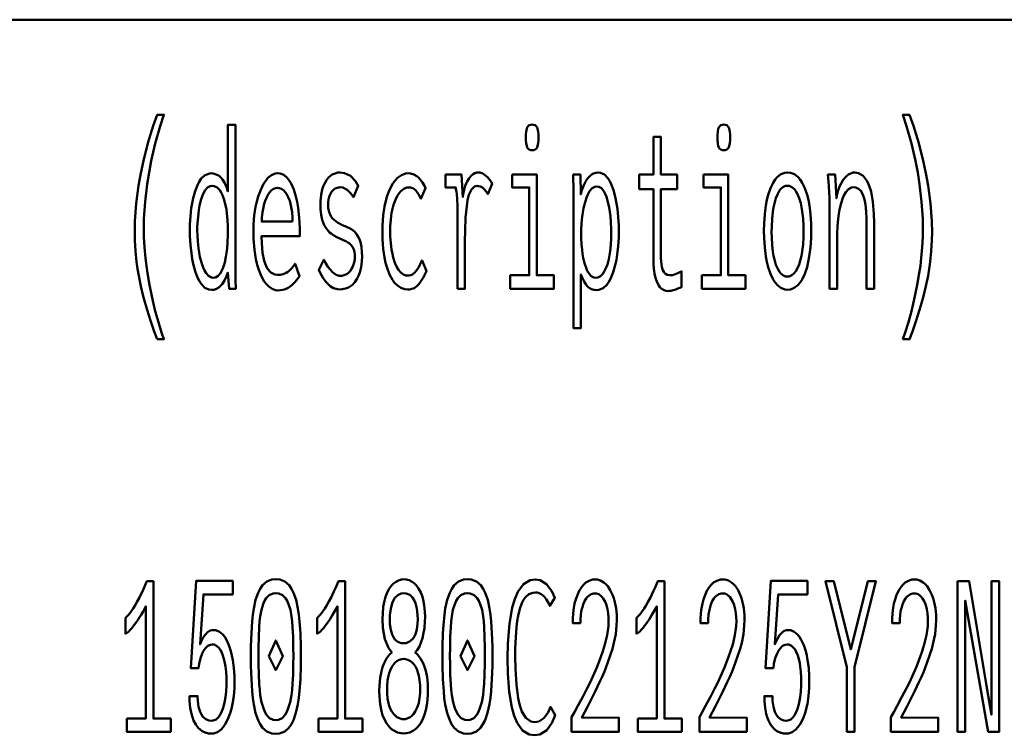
# Model space of a CAD drawing. Header units: millimetres. Extents: x 0 to 420, y 0 to 297.
# Tile 30 of 52: x 321 to 334, y 42 to 51. Entities that reach past the tile are written whole.
import ezdxf

# ---------------------------------------------------------------- set-up
doc = ezdxf.new("R2010")
doc.units = ezdxf.units.MM
doc.layers.add('AM_0', color=7, linetype='Continuous', lineweight=50)

# ---------------------------------------------------------------- blocks, each defined once
blk = doc.blocks.new('1_Drawing_frame_0_in_150180C2125Y2N4N_300Op0__1203')
at = {"layer": 'AM_0'}
blk.add_line((224.62, 50.57), (407.5, 50.57), dxfattribs=at)
blk = doc.blocks.new('134_text12__1_in_150180C2125Y2N4N_300Op0__1203')
at = {"layer": 'AM_0'}
for points in [[(323.051, 46.568), (323.051, 46.568), (323.017, 46.665), (322.97, 46.804), (322.97, 46.804), (322.927, 46.936), (322.902, 47.021), (322.902, 47.021), (322.879, 47.105), (322.848, 47.233), (322.848, 47.233), (322.822, 47.362), (322.807, 47.45), (322.807, 47.45), (322.794, 47.538), (322.781, 47.672), (322.781, 47.672), (322.773, 47.809), (322.772, 47.901), (322.772, 47.901), (322.775, 48.046), (322.791, 48.268), (322.791, 48.268), (322.82, 48.494), (322.848, 48.648), (322.848, 48.648), (322.88, 48.801), (322.937, 49.025), (322.937, 49.025), (323.004, 49.24), (323.055, 49.379), (323.137, 49.379), (323.137, 49.379), (323.091, 49.237), (323.03, 49.021), (323.03, 49.021), (322.979, 48.803), (322.951, 48.655), (322.951, 48.655), (322.927, 48.508), (322.901, 48.29), (322.901, 48.29), (322.888, 48.075), (322.885, 47.933), (322.885, 47.933), (322.886, 47.849), (322.893, 47.719), (322.893, 47.719), (322.906, 47.582), (322.918, 47.488), (322.918, 47.488), (322.931, 47.393), (322.956, 47.25), (322.956, 47.25), (322.985, 47.107), (323.007, 47.012), (323.007, 47.012), (323.03, 46.918), (323.068, 46.783), (323.068, 46.783), (323.108, 46.652), (323.137, 46.568), (323.051, 46.568)], [(332.394, 46.568), (332.394, 46.568), (332.422, 46.652), (332.463, 46.783), (332.463, 46.783), (332.5, 46.918), (332.524, 47.012), (332.524, 47.012), (332.545, 47.107), (332.574, 47.25), (332.574, 47.25), (332.599, 47.393), (332.613, 47.488), (332.613, 47.488), (332.625, 47.582), (332.637, 47.719), (332.637, 47.719), (332.644, 47.849), (332.646, 47.933), (332.646, 47.933), (332.643, 48.075), (332.629, 48.29), (332.629, 48.29), (332.604, 48.508), (332.58, 48.655), (332.58, 48.655), (332.551, 48.803), (332.501, 49.021), (332.501, 49.021), (332.44, 49.237), (332.394, 49.379), (332.476, 49.379), (332.476, 49.379), (332.526, 49.24), (332.593, 49.025), (332.593, 49.025), (332.65, 48.801), (332.683, 48.648), (332.683, 48.648), (332.71, 48.494), (332.74, 48.268), (332.74, 48.268), (332.756, 48.046), (332.759, 47.901), (332.759, 47.901), (332.757, 47.809), (332.75, 47.672), (332.75, 47.672), (332.736, 47.538), (332.724, 47.45), (332.724, 47.45), (332.709, 47.362), (332.682, 47.233), (332.682, 47.233), (332.651, 47.105), (332.628, 47.021), (332.628, 47.021), (332.603, 46.936), (332.561, 46.804), (332.561, 46.804), (332.514, 46.665), (332.479, 46.568), (332.394, 46.568)], [(323.736, 47.184), (323.736, 47.184), (323.701, 47.189), (323.652, 47.212), (323.652, 47.212), (323.608, 47.255), (323.582, 47.294), (323.582, 47.294), (323.559, 47.341), (323.529, 47.42), (323.529, 47.42), (323.504, 47.51), (323.491, 47.576), (323.491, 47.576), (323.481, 47.645), (323.469, 47.751), (323.469, 47.751), (323.463, 47.859), (323.462, 47.933), (323.462, 47.933), (323.463, 48.003), (323.469, 48.107), (323.469, 48.107), (323.48, 48.207), (323.491, 48.273), (323.491, 48.273), (323.503, 48.336), (323.527, 48.422), (323.527, 48.422), (323.557, 48.497), (323.58, 48.541), (323.58, 48.541), (323.605, 48.579), (323.647, 48.619), (323.647, 48.619), (323.695, 48.641), (323.73, 48.646), (323.73, 48.646), (323.756, 48.643), (323.793, 48.632), (323.793, 48.632), (323.828, 48.612), (323.851, 48.593), (323.851, 48.593), (323.872, 48.569), (323.901, 48.523), (323.901, 48.523), (323.926, 48.465), (323.94, 48.419), (323.94, 49.254), (324.034, 49.254), (324.034, 47.512), (324.034, 47.512), (324.034, 47.493), (324.034, 47.463), (324.034, 47.463), (324.034, 47.43), (324.035, 47.406), (324.035, 47.406), (324.035, 47.383), (324.035, 47.353), (324.035, 47.353), (324.036, 47.327), (324.036, 47.313), (324.038, 47.2), (323.955, 47.2), (323.94, 47.403), (323.94, 47.403), (323.923, 47.359), (323.895, 47.302), (323.895, 47.302), (323.867, 47.258), (323.848, 47.235), (323.848, 47.235), (323.827, 47.217), (323.795, 47.197), (323.795, 47.197), (323.761, 47.186), (323.736, 47.184)], [(327.749, 48.934), (327.749, 48.934), (327.733, 48.936), (327.713, 48.943), (327.713, 48.943), (327.697, 48.958), (327.688, 48.971), (327.688, 48.971), (327.682, 48.988), (327.675, 49.021), (327.675, 49.021), (327.671, 49.063), (327.67, 49.095), (327.67, 49.095), (327.671, 49.128), (327.675, 49.17), (327.675, 49.17), (327.682, 49.203), (327.688, 49.22), (327.688, 49.22), (327.697, 49.233), (327.713, 49.247), (327.713, 49.247), (327.733, 49.255), (327.749, 49.257), (327.749, 49.257), (327.766, 49.255), (327.787, 49.248), (327.787, 49.248), (327.803, 49.233), (327.812, 49.22), (327.812, 49.22), (327.818, 49.204), (327.825, 49.171), (327.825, 49.171), (327.829, 49.129), (327.83, 49.095), (327.83, 49.095), (327.829, 49.063), (327.825, 49.021), (327.825, 49.021), (327.818, 48.988), (327.812, 48.971), (327.812, 48.971), (327.803, 48.958), (327.787, 48.943), (327.787, 48.943), (327.766, 48.936), (327.749, 48.934)], [(330.149, 48.934), (330.149, 48.934), (330.133, 48.936), (330.113, 48.943), (330.113, 48.943), (330.097, 48.958), (330.088, 48.971), (330.088, 48.971), (330.082, 48.988), (330.075, 49.021), (330.075, 49.021), (330.071, 49.063), (330.07, 49.095), (330.07, 49.095), (330.071, 49.128), (330.075, 49.17), (330.075, 49.17), (330.082, 49.203), (330.088, 49.22), (330.088, 49.22), (330.097, 49.233), (330.113, 49.247), (330.113, 49.247), (330.133, 49.255), (330.149, 49.257), (330.149, 49.257), (330.166, 49.255), (330.187, 49.248), (330.187, 49.248), (330.203, 49.233), (330.212, 49.22), (330.212, 49.22), (330.218, 49.204), (330.225, 49.171), (330.225, 49.171), (330.229, 49.129), (330.23, 49.095), (330.23, 49.095), (330.229, 49.063), (330.225, 49.021), (330.225, 49.021), (330.218, 48.988), (330.212, 48.971), (330.212, 48.971), (330.203, 48.958), (330.187, 48.943), (330.187, 48.943), (330.166, 48.936), (330.149, 48.934)], [(329.448, 47.171), (329.448, 47.171), (329.426, 47.173), (329.395, 47.184), (329.395, 47.184), (329.367, 47.203), (329.35, 47.22), (329.35, 47.22), (329.335, 47.241), (329.315, 47.278), (329.315, 47.278), (329.299, 47.322), (329.29, 47.355), (329.29, 47.355), (329.283, 47.391), (329.275, 47.448), (329.275, 47.448), (329.271, 47.51), (329.27, 47.554), (329.27, 48.448), (329.091, 48.448), (329.091, 48.63), (329.27, 48.63), (329.27, 49.101), (329.364, 49.101), (329.364, 48.63), (329.566, 48.63), (329.566, 48.448), (329.364, 48.448), (329.364, 47.619), (329.364, 47.619), (329.364, 47.586), (329.366, 47.541), (329.366, 47.541), (329.37, 47.502), (329.373, 47.48), (329.373, 47.48), (329.378, 47.459), (329.387, 47.432), (329.387, 47.432), (329.4, 47.41), (329.41, 47.398), (329.41, 47.398), (329.422, 47.387), (329.443, 47.376), (329.443, 47.376), (329.469, 47.37), (329.488, 47.369), (329.488, 47.369), (329.503, 47.371), (329.533, 47.379), (329.533, 47.379), (329.575, 47.396), (329.608, 47.411), (329.621, 47.416), (329.621, 47.221), (329.621, 47.221), (329.602, 47.213), (329.575, 47.202), (329.575, 47.202), (329.549, 47.192), (329.532, 47.186), (329.532, 47.186), (329.515, 47.181), (329.49, 47.175), (329.49, 47.175), (329.465, 47.172), (329.448, 47.171)], [(324.562, 47.179), (324.562, 47.179), (324.534, 47.182), (324.492, 47.198), (324.492, 47.198), (324.45, 47.228), (324.422, 47.255), (324.422, 47.255), (324.395, 47.289), (324.358, 47.354), (324.358, 47.354), (324.325, 47.436), (324.306, 47.499), (324.306, 47.499), (324.289, 47.57), (324.271, 47.689), (324.271, 47.689), (324.261, 47.826), (324.259, 47.925), (324.259, 47.925), (324.261, 48.004), (324.27, 48.117), (324.27, 48.117), (324.286, 48.224), (324.301, 48.291), (324.301, 48.291), (324.319, 48.355), (324.35, 48.44), (324.35, 48.44), (324.386, 48.512), (324.413, 48.553), (324.413, 48.553), (324.441, 48.587), (324.485, 48.624), (324.485, 48.624), (324.532, 48.644), (324.564, 48.648), (324.564, 48.648), (324.595, 48.645), (324.64, 48.625), (324.64, 48.625), (324.681, 48.59), (324.707, 48.557), (324.707, 48.557), (324.731, 48.517), (324.763, 48.444), (324.763, 48.444), (324.79, 48.356), (324.805, 48.288), (324.805, 48.288), (324.818, 48.214), (324.832, 48.092), (324.832, 48.092), (324.839, 47.957), (324.841, 47.86), (324.362, 47.86), (324.362, 47.86), (324.364, 47.769), (324.374, 47.65), (324.374, 47.65), (324.394, 47.551), (324.413, 47.496), (324.413, 47.496), (324.436, 47.451), (324.477, 47.403), (324.477, 47.403), (324.526, 47.377), (324.564, 47.372), (324.564, 47.372), (324.593, 47.373), (324.633, 47.382), (324.633, 47.382), (324.669, 47.398), (324.69, 47.413), (324.69, 47.413), (324.71, 47.43), (324.738, 47.459), (324.738, 47.459), (324.764, 47.49), (324.781, 47.512), (324.834, 47.356), (324.834, 47.356), (324.814, 47.326), (324.782, 47.286), (324.782, 47.286), (324.745, 47.25), (324.719, 47.229), (324.719, 47.229), (324.692, 47.211), (324.646, 47.192), (324.646, 47.192), (324.597, 47.181), (324.562, 47.179)], [(325.346, 47.192), (325.346, 47.192), (325.311, 47.195), (325.262, 47.208), (325.262, 47.208), (325.219, 47.232), (325.193, 47.255), (325.193, 47.255), (325.168, 47.282), (325.133, 47.331), (325.133, 47.331), (325.1, 47.39), (325.078, 47.435), (325.141, 47.563), (325.141, 47.563), (325.161, 47.525), (325.192, 47.476), (325.192, 47.476), (325.223, 47.435), (325.244, 47.413), (325.244, 47.413), (325.265, 47.394), (325.297, 47.374), (325.297, 47.374), (325.331, 47.363), (325.354, 47.361), (325.354, 47.361), (325.369, 47.362), (325.393, 47.368), (325.393, 47.368), (325.417, 47.378), (325.433, 47.388), (325.433, 47.388), (325.448, 47.4), (325.47, 47.421), (325.47, 47.421), (325.489, 47.448), (325.5, 47.468), (325.5, 47.468), (325.51, 47.491), (325.521, 47.528), (325.521, 47.528), (325.527, 47.57), (325.528, 47.6), (325.528, 47.6), (325.527, 47.627), (325.523, 47.662), (325.523, 47.662), (325.515, 47.692), (325.508, 47.71), (325.508, 47.71), (325.499, 47.725), (325.485, 47.745), (325.485, 47.745), (325.468, 47.762), (325.456, 47.771), (325.456, 47.771), (325.441, 47.78), (325.415, 47.795), (325.415, 47.795), (325.384, 47.81), (325.359, 47.821), (325.332, 47.833), (325.332, 47.833), (325.304, 47.846), (325.266, 47.868), (325.266, 47.868), (325.232, 47.89), (325.212, 47.906), (325.212, 47.906), (325.193, 47.924), (325.168, 47.957), (325.168, 47.957), (325.145, 47.997), (325.132, 48.028), (325.132, 48.028), (325.12, 48.063), (325.108, 48.124), (325.108, 48.124), (325.101, 48.195), (325.1, 48.248), (325.1, 48.248), (325.101, 48.302), (325.108, 48.377), (325.108, 48.377), (325.121, 48.442), (325.134, 48.481), (325.134, 48.481), (325.148, 48.515), (325.173, 48.559), (325.173, 48.559), (325.201, 48.595), (325.223, 48.614), (325.223, 48.614), (325.245, 48.629), (325.281, 48.645), (325.281, 48.645), (325.318, 48.654), (325.345, 48.656), (325.345, 48.656), (325.4, 48.649), (325.473, 48.614), (325.473, 48.614), (325.536, 48.548), (325.572, 48.487), (325.511, 48.347), (325.511, 48.347), (325.479, 48.392), (325.431, 48.44), (325.431, 48.44), (325.38, 48.466), (325.346, 48.471), (325.346, 48.471), (325.329, 48.47), (325.306, 48.465), (325.306, 48.465), (325.283, 48.455), (325.269, 48.445), (325.269, 48.445), (325.256, 48.434), (325.238, 48.414), (325.238, 48.414), (325.223, 48.389), (325.214, 48.371), (325.214, 48.371), (325.207, 48.35), (325.199, 48.318), (325.199, 48.318), (325.195, 48.281), (325.194, 48.256), (325.194, 48.256), (325.196, 48.213), (325.207, 48.157), (325.207, 48.157), (325.228, 48.11), (325.247, 48.085), (325.247, 48.085), (325.27, 48.062), (325.31, 48.031), (325.31, 48.031), (325.356, 48.005), (325.39, 47.989), (325.39, 47.989), (325.395, 47.987), (325.401, 47.985), (325.401, 47.985), (325.406, 47.983), (325.409, 47.983), (325.409, 47.983), (325.431, 47.973), (325.464, 47.957), (325.464, 47.957), (325.493, 47.94), (325.51, 47.928), (325.51, 47.928), (325.527, 47.914), (325.55, 47.885), (325.55, 47.885), (325.572, 47.848), (325.586, 47.819), (325.586, 47.819), (325.598, 47.785), (325.611, 47.726), (325.611, 47.726), (325.618, 47.656), (325.619, 47.603), (325.619, 47.603), (325.617, 47.546), (325.609, 47.469), (325.609, 47.469), (325.592, 47.402), (325.577, 47.362), (325.577, 47.362), (325.56, 47.328), (325.531, 47.284), (325.531, 47.284), (325.498, 47.249), (325.474, 47.231), (325.474, 47.231), (325.449, 47.217), (325.411, 47.202), (325.411, 47.202), (325.372, 47.194), (325.346, 47.192)], [(326.191, 47.19), (326.191, 47.19), (326.155, 47.193), (326.105, 47.211), (326.105, 47.211), (326.058, 47.245), (326.028, 47.275), (326.028, 47.275), (326.001, 47.313), (325.964, 47.38), (325.964, 47.38), (325.933, 47.461), (325.915, 47.523), (325.915, 47.523), (325.901, 47.59), (325.885, 47.699), (325.885, 47.699), (325.876, 47.819), (325.874, 47.905), (325.874, 47.905), (325.876, 47.993), (325.885, 48.116), (325.885, 48.116), (325.902, 48.229), (325.918, 48.299), (325.918, 48.299), (325.936, 48.363), (325.969, 48.448), (325.969, 48.448), (326.007, 48.518), (326.035, 48.557), (326.035, 48.557), (326.065, 48.589), (326.113, 48.623), (326.113, 48.623), (326.164, 48.642), (326.199, 48.646), (326.199, 48.646), (326.227, 48.643), (326.267, 48.632), (326.267, 48.632), (326.304, 48.611), (326.327, 48.592), (326.327, 48.592), (326.348, 48.57), (326.377, 48.532), (326.377, 48.532), (326.401, 48.49), (326.415, 48.458), (326.357, 48.326), (326.357, 48.326), (326.345, 48.35), (326.327, 48.383), (326.327, 48.383), (326.307, 48.412), (326.294, 48.429), (326.294, 48.429), (326.279, 48.443), (326.254, 48.459), (326.254, 48.459), (326.226, 48.467), (326.205, 48.469), (326.205, 48.469), (326.179, 48.466), (326.141, 48.451), (326.141, 48.451), (326.106, 48.423), (326.084, 48.398), (326.084, 48.398), (326.064, 48.367), (326.037, 48.313), (326.037, 48.313), (326.014, 48.25), (326.001, 48.202), (326.001, 48.202), (325.99, 48.15), (325.979, 48.068), (325.979, 48.068), (325.972, 47.979), (325.971, 47.916), (325.971, 47.916), (325.972, 47.857), (325.978, 47.771), (325.978, 47.771), (325.989, 47.69), (325.999, 47.638), (325.999, 47.638), (326.01, 47.59), (326.032, 47.525), (326.032, 47.525), (326.057, 47.47), (326.076, 47.438), (326.076, 47.438), (326.097, 47.411), (326.13, 47.382), (326.13, 47.382), (326.166, 47.367), (326.191, 47.364), (326.191, 47.364), (326.207, 47.365), (326.23, 47.37), (326.23, 47.37), (326.251, 47.38), (326.264, 47.39), (326.264, 47.39), (326.277, 47.401), (326.294, 47.419), (326.294, 47.419), (326.31, 47.44), (326.32, 47.455), (326.32, 47.455), (326.33, 47.472), (326.345, 47.5), (326.345, 47.5), (326.36, 47.531), (326.371, 47.554), (326.426, 47.418), (326.413, 47.394), (326.413, 47.394), (326.401, 47.369), (326.383, 47.336), (326.383, 47.336), (326.366, 47.306), (326.355, 47.289), (326.355, 47.289), (326.344, 47.273), (326.325, 47.251), (326.325, 47.251), (326.304, 47.231), (326.288, 47.219), (326.288, 47.219), (326.271, 47.208), (326.243, 47.197), (326.243, 47.197), (326.213, 47.191), (326.191, 47.19)], [(326.813, 47.2), (326.813, 47.2), (326.814, 47.259), (326.814, 47.38), (326.814, 47.38), (326.815, 47.541), (326.816, 47.671), (326.817, 47.933), (326.817, 47.933), (326.817, 48.002), (326.817, 48.093), (326.817, 48.093), (326.816, 48.171), (326.814, 48.215), (326.814, 48.215), (326.813, 48.253), (326.811, 48.304), (326.811, 48.304), (326.809, 48.344), (326.807, 48.366), (326.807, 48.366), (326.805, 48.386), (326.801, 48.416), (326.801, 48.416), (326.796, 48.448), (326.793, 48.469), (326.665, 48.469), (326.665, 48.63), (326.867, 48.63), (326.882, 48.347), (326.882, 48.347), (326.888, 48.385), (326.898, 48.439), (326.898, 48.439), (326.913, 48.487), (326.924, 48.516), (326.924, 48.516), (326.937, 48.543), (326.957, 48.577), (326.957, 48.577), (326.979, 48.605), (326.995, 48.621), (326.995, 48.621), (327.01, 48.634), (327.034, 48.647), (327.034, 48.647), (327.058, 48.655), (327.074, 48.656), (327.074, 48.656), (327.093, 48.654), (327.122, 48.646), (327.122, 48.646), (327.151, 48.63), (327.171, 48.616), (327.171, 48.616), (327.189, 48.599), (327.214, 48.57), (327.214, 48.57), (327.235, 48.537), (327.248, 48.513), (327.193, 48.386), (327.193, 48.386), (327.186, 48.4), (327.172, 48.421), (327.172, 48.421), (327.155, 48.441), (327.141, 48.455), (327.141, 48.455), (327.127, 48.466), (327.103, 48.479), (327.103, 48.479), (327.078, 48.486), (327.06, 48.487), (327.06, 48.487), (327.029, 48.48), (326.989, 48.443), (326.989, 48.443), (326.958, 48.374), (326.942, 48.31), (326.942, 48.31), (326.93, 48.233), (326.917, 48.093), (326.917, 48.093), (326.91, 47.924), (326.908, 47.795), (326.908, 47.2), (326.813, 47.2)], [(327.498, 48.63), (327.807, 48.63), (327.807, 47.369), (328.022, 47.369), (328.022, 47.2), (327.476, 47.2), (327.476, 47.369), (327.714, 47.369), (327.714, 48.469), (327.498, 48.469), (327.498, 48.63)], [(328.268, 48.31), (328.268, 48.31), (328.268, 48.379), (328.267, 48.478), (328.267, 48.478), (328.265, 48.571), (328.264, 48.63), (328.354, 48.63), (328.358, 48.383), (328.358, 48.383), (328.373, 48.433), (328.399, 48.499), (328.399, 48.499), (328.428, 48.554), (328.449, 48.585), (328.449, 48.585), (328.471, 48.611), (328.507, 48.638), (328.507, 48.638), (328.546, 48.653), (328.573, 48.656), (328.573, 48.656), (328.608, 48.652), (328.655, 48.629), (328.655, 48.629), (328.697, 48.586), (328.722, 48.547), (328.722, 48.547), (328.744, 48.501), (328.773, 48.423), (328.773, 48.423), (328.796, 48.334), (328.808, 48.269), (328.808, 48.269), (328.818, 48.2), (328.829, 48.096), (328.829, 48.096), (328.835, 47.99), (328.836, 47.918), (328.836, 47.918), (328.835, 47.843), (328.828, 47.734), (328.828, 47.734), (328.817, 47.629), (328.806, 47.561), (328.806, 47.561), (328.792, 47.497), (328.767, 47.409), (328.767, 47.409), (328.736, 47.333), (328.711, 47.288), (328.711, 47.288), (328.684, 47.25), (328.639, 47.208), (328.639, 47.208), (328.587, 47.186), (328.55, 47.182), (328.55, 47.182), (328.526, 47.184), (328.493, 47.194), (328.493, 47.194), (328.463, 47.212), (328.444, 47.229), (328.444, 47.229), (328.427, 47.25), (328.401, 47.291), (328.401, 47.291), (328.377, 47.341), (328.361, 47.379), (328.361, 46.706), (328.268, 46.706), (328.268, 48.31)], [(329.898, 48.63), (330.207, 48.63), (330.207, 47.369), (330.422, 47.369), (330.422, 47.2), (329.876, 47.2), (329.876, 47.369), (330.114, 47.369), (330.114, 48.469), (329.898, 48.469), (329.898, 48.63)], [(330.95, 47.187), (330.95, 47.187), (330.915, 47.191), (330.867, 47.21), (330.867, 47.21), (330.822, 47.245), (330.795, 47.278), (330.795, 47.278), (330.769, 47.317), (330.735, 47.388), (330.735, 47.388), (330.707, 47.472), (330.691, 47.536), (330.691, 47.536), (330.678, 47.605), (330.663, 47.717), (330.663, 47.717), (330.656, 47.839), (330.654, 47.925), (330.654, 47.925), (330.656, 48.012), (330.663, 48.133), (330.663, 48.133), (330.677, 48.244), (330.69, 48.313), (330.69, 48.313), (330.706, 48.376), (330.734, 48.459), (330.734, 48.459), (330.768, 48.528), (330.793, 48.567), (330.793, 48.567), (330.821, 48.599), (330.866, 48.634), (330.866, 48.634), (330.916, 48.652), (330.951, 48.656), (330.951, 48.656), (330.986, 48.652), (331.036, 48.634), (331.036, 48.634), (331.081, 48.599), (331.108, 48.567), (331.108, 48.567), (331.134, 48.528), (331.167, 48.459), (331.167, 48.459), (331.195, 48.376), (331.21, 48.313), (331.21, 48.313), (331.223, 48.244), (331.237, 48.133), (331.237, 48.133), (331.244, 48.012), (331.246, 47.925), (331.246, 47.925), (331.244, 47.839), (331.237, 47.717), (331.237, 47.717), (331.222, 47.605), (331.209, 47.536), (331.209, 47.536), (331.194, 47.472), (331.165, 47.388), (331.165, 47.388), (331.132, 47.317), (331.106, 47.278), (331.106, 47.278), (331.078, 47.245), (331.034, 47.21), (331.034, 47.21), (330.985, 47.191), (330.95, 47.187)], [(331.476, 48.245), (331.476, 48.245), (331.476, 48.269), (331.476, 48.305), (331.476, 48.305), (331.474, 48.338), (331.473, 48.36), (331.473, 48.36), (331.472, 48.383), (331.47, 48.421), (331.47, 48.421), (331.467, 48.463), (331.465, 48.493), (331.456, 48.63), (331.547, 48.63), (331.562, 48.334), (331.562, 48.334), (331.568, 48.369), (331.58, 48.42), (331.58, 48.42), (331.596, 48.468), (331.609, 48.498), (331.609, 48.498), (331.624, 48.526), (331.648, 48.564), (331.648, 48.564), (331.674, 48.596), (331.693, 48.614), (331.693, 48.614), (331.712, 48.629), (331.742, 48.645), (331.742, 48.645), (331.772, 48.654), (331.792, 48.656), (331.792, 48.656), (331.838, 48.649), (331.897, 48.614), (331.897, 48.614), (331.946, 48.549), (331.973, 48.489), (331.973, 48.489), (331.995, 48.417), (332.019, 48.29), (332.019, 48.29), (332.032, 48.14), (332.034, 48.027), (332.034, 47.2), (331.94, 47.2), (331.94, 47.92), (331.94, 47.92), (331.94, 47.988), (331.938, 48.08), (331.938, 48.08), (331.934, 48.162), (331.93, 48.211), (331.93, 48.211), (331.924, 48.256), (331.913, 48.316), (331.913, 48.316), (331.897, 48.369), (331.884, 48.399), (331.884, 48.399), (331.868, 48.425), (331.84, 48.453), (331.84, 48.453), (331.806, 48.469), (331.779, 48.471), (331.779, 48.471), (331.751, 48.468), (331.713, 48.448), (331.713, 48.448), (331.68, 48.411), (331.66, 48.377), (331.66, 48.377), (331.643, 48.337), (331.62, 48.27), (331.62, 48.27), (331.602, 48.193), (331.592, 48.136), (331.592, 48.136), (331.585, 48.077), (331.577, 47.985), (331.577, 47.985), (331.572, 47.891), (331.571, 47.827), (331.571, 47.2), (331.476, 47.2), (331.476, 48.245)], [(323.757, 47.338), (323.757, 47.338), (323.783, 47.341), (323.818, 47.36), (323.818, 47.36), (323.848, 47.395), (323.865, 47.428), (323.865, 47.428), (323.881, 47.465), (323.9, 47.528), (323.9, 47.528), (323.915, 47.598), (323.923, 47.649), (323.923, 47.649), (323.929, 47.702), (323.935, 47.784), (323.935, 47.784), (323.938, 47.867), (323.939, 47.923), (323.939, 47.923), (323.938, 47.979), (323.934, 48.062), (323.934, 48.062), (323.927, 48.142), (323.92, 48.195), (323.92, 48.195), (323.911, 48.244), (323.894, 48.312), (323.894, 48.312), (323.872, 48.371), (323.856, 48.406), (323.856, 48.406), (323.837, 48.436), (323.805, 48.469), (323.805, 48.469), (323.768, 48.486), (323.742, 48.49), (323.742, 48.49), (323.718, 48.486), (323.685, 48.468), (323.685, 48.468), (323.655, 48.435), (323.638, 48.404), (323.638, 48.404), (323.622, 48.369), (323.601, 48.308), (323.601, 48.308), (323.585, 48.24), (323.576, 48.19), (323.576, 48.19), (323.569, 48.138), (323.561, 48.06), (323.561, 48.06), (323.556, 47.981), (323.556, 47.928), (323.556, 47.928), (323.557, 47.872), (323.561, 47.79), (323.561, 47.79), (323.57, 47.707), (323.578, 47.652), (323.578, 47.652), (323.588, 47.6), (323.607, 47.528), (323.607, 47.528), (323.629, 47.464), (323.647, 47.427), (323.647, 47.427), (323.666, 47.395), (323.697, 47.36), (323.697, 47.36), (323.732, 47.341), (323.757, 47.338)], [(328.549, 47.338), (328.549, 47.338), (328.573, 47.341), (328.606, 47.357), (328.606, 47.357), (328.636, 47.387), (328.654, 47.415), (328.654, 47.415), (328.671, 47.448), (328.692, 47.505), (328.692, 47.505), (328.71, 47.571), (328.719, 47.619), (328.719, 47.619), (328.727, 47.671), (328.736, 47.751), (328.736, 47.751), (328.74, 47.836), (328.741, 47.894), (328.741, 47.894), (328.74, 47.948), (328.737, 48.029), (328.737, 48.029), (328.73, 48.11), (328.723, 48.164), (328.723, 48.164), (328.715, 48.216), (328.7, 48.288), (328.7, 48.288), (328.68, 48.352), (328.665, 48.39), (328.665, 48.39), (328.648, 48.423), (328.618, 48.459), (328.618, 48.459), (328.585, 48.478), (328.56, 48.482), (328.56, 48.482), (328.535, 48.478), (328.501, 48.458), (328.501, 48.458), (328.47, 48.422), (328.452, 48.388), (328.452, 48.388), (328.435, 48.349), (328.413, 48.283), (328.413, 48.283), (328.395, 48.21), (328.386, 48.156), (328.386, 48.156), (328.378, 48.101), (328.369, 48.019), (328.369, 48.019), (328.365, 47.937), (328.364, 47.883), (328.364, 47.883), (328.365, 47.834), (328.369, 47.76), (328.369, 47.76), (328.376, 47.686), (328.382, 47.636), (328.382, 47.636), (328.39, 47.588), (328.406, 47.52), (328.406, 47.52), (328.426, 47.46), (328.441, 47.424), (328.441, 47.424), (328.459, 47.393), (328.489, 47.359), (328.489, 47.359), (328.524, 47.341), (328.549, 47.338)], [(330.946, 47.351), (330.946, 47.351), (330.97, 47.354), (331.003, 47.368), (331.003, 47.368), (331.034, 47.394), (331.053, 47.419), (331.053, 47.419), (331.071, 47.449), (331.094, 47.502), (331.094, 47.502), (331.113, 47.566), (331.124, 47.614), (331.124, 47.614), (331.133, 47.667), (331.143, 47.752), (331.143, 47.752), (331.149, 47.846), (331.15, 47.912), (331.15, 47.912), (331.149, 47.982), (331.143, 48.079), (331.143, 48.079), (331.134, 48.167), (331.125, 48.221), (331.125, 48.221), (331.114, 48.271), (331.094, 48.336), (331.094, 48.336), (331.071, 48.391), (331.054, 48.421), (331.054, 48.421), (331.035, 48.446), (331.004, 48.472), (331.004, 48.472), (330.97, 48.487), (330.946, 48.49), (330.946, 48.49), (330.923, 48.487), (330.891, 48.472), (330.891, 48.472), (330.862, 48.445), (330.843, 48.42), (330.843, 48.42), (330.827, 48.39), (330.804, 48.335), (330.804, 48.335), (330.785, 48.269), (330.775, 48.219), (330.775, 48.219), (330.766, 48.165), (330.757, 48.076), (330.757, 48.076), (330.751, 47.979), (330.75, 47.91), (330.75, 47.91), (330.751, 47.843), (330.757, 47.75), (330.757, 47.75), (330.766, 47.664), (330.775, 47.612), (330.775, 47.612), (330.785, 47.564), (330.804, 47.501), (330.804, 47.501), (330.827, 47.448), (330.843, 47.418), (330.843, 47.418), (330.862, 47.394), (330.891, 47.368), (330.891, 47.368), (330.923, 47.354), (330.946, 47.351)], [(324.75, 48.04), (324.75, 48.04), (324.748, 48.089), (324.742, 48.158), (324.742, 48.158), (324.732, 48.222), (324.723, 48.262), (324.723, 48.262), (324.713, 48.299), (324.694, 48.347), (324.694, 48.347), (324.673, 48.388), (324.657, 48.411), (324.657, 48.411), (324.64, 48.43), (324.612, 48.45), (324.612, 48.45), (324.583, 48.461), (324.562, 48.464), (324.562, 48.464), (324.541, 48.461), (324.511, 48.45), (324.511, 48.45), (324.483, 48.43), (324.465, 48.411), (324.465, 48.411), (324.448, 48.388), (324.426, 48.347), (324.426, 48.347), (324.406, 48.299), (324.395, 48.262), (324.395, 48.262), (324.385, 48.222), (324.374, 48.158), (324.374, 48.158), (324.366, 48.089), (324.363, 48.04), (324.75, 48.04)]]:
    blk.add_lwpolyline(points, dxfattribs=at)
blk = doc.blocks.new('151_text29__1_in_150180C2125Y2N4N_300Op0__1203')
at = {"layer": 'AM_0'}
for points in [[(323.726, 41.627), (323.726, 41.627), (323.697, 41.629), (323.655, 41.639), (323.655, 41.639), (323.616, 41.659), (323.591, 41.677), (323.591, 41.677), (323.568, 41.699), (323.537, 41.741), (323.537, 41.741), (323.51, 41.792), (323.495, 41.832), (323.495, 41.832), (323.482, 41.876), (323.468, 41.951), (323.468, 41.951), (323.46, 42.035), (323.459, 42.097), (323.56, 42.097), (323.56, 42.097), (323.562, 42.039), (323.572, 41.963), (323.572, 41.963), (323.59, 41.9), (323.607, 41.866), (323.607, 41.866), (323.627, 41.838), (323.661, 41.807), (323.661, 41.807), (323.701, 41.791), (323.73, 41.788), (323.73, 41.788), (323.755, 41.791), (323.79, 41.805), (323.79, 41.805), (323.82, 41.832), (323.838, 41.857), (323.838, 41.857), (323.854, 41.886), (323.875, 41.936), (323.875, 41.936), (323.892, 41.994), (323.901, 42.037), (323.901, 42.037), (323.908, 42.083), (323.916, 42.154), (323.916, 42.154), (323.921, 42.23), (323.921, 42.282), (323.921, 42.282), (323.921, 42.33), (323.916, 42.399), (323.916, 42.399), (323.909, 42.466), (323.902, 42.509), (323.902, 42.509), (323.893, 42.549), (323.877, 42.604), (323.877, 42.604), (323.858, 42.652), (323.843, 42.68), (323.843, 42.68), (323.826, 42.703), (323.798, 42.728), (323.798, 42.728), (323.767, 42.742), (323.745, 42.745), (323.745, 42.745), (323.72, 42.741), (323.686, 42.725), (323.686, 42.725), (323.655, 42.694), (323.635, 42.665), (323.635, 42.665), (323.618, 42.631), (323.596, 42.571), (323.596, 42.571), (323.579, 42.501), (323.572, 42.448), (323.473, 42.448), (323.54, 43.54), (323.999, 43.54), (323.999, 43.371), (323.633, 43.371), (323.591, 42.746), (323.591, 42.746), (323.605, 42.78), (323.626, 42.823), (323.626, 42.823), (323.649, 42.859), (323.665, 42.879), (323.665, 42.879), (323.681, 42.895), (323.708, 42.913), (323.708, 42.913), (323.737, 42.922), (323.758, 42.924), (323.758, 42.924), (323.789, 42.921), (323.834, 42.903), (323.834, 42.903), (323.874, 42.869), (323.899, 42.838), (323.899, 42.838), (323.922, 42.801), (323.952, 42.737), (323.952, 42.737), (323.977, 42.661), (323.99, 42.605), (323.99, 42.605), (324.001, 42.545), (324.014, 42.449), (324.014, 42.449), (324.02, 42.348), (324.021, 42.277), (324.021, 42.277), (324.02, 42.202), (324.012, 42.096), (324.012, 42.096), (323.998, 41.999), (323.984, 41.938), (323.984, 41.938), (323.968, 41.882), (323.94, 41.807), (323.94, 41.807), (323.906, 41.744), (323.88, 41.709), (323.88, 41.709), (323.853, 41.679), (323.808, 41.647), (323.808, 41.647), (323.76, 41.63), (323.726, 41.627)], [(324.539, 41.624), (324.539, 41.624), (324.49, 41.629), (324.426, 41.654), (324.426, 41.654), (324.372, 41.701), (324.342, 41.744), (324.342, 41.744), (324.317, 41.795), (324.285, 41.885), (324.285, 41.885), (324.262, 41.992), (324.25, 42.072), (324.25, 42.072), (324.242, 42.16), (324.233, 42.308), (324.233, 42.308), (324.228, 42.476), (324.227, 42.599), (324.227, 42.599), (324.228, 42.719), (324.233, 42.884), (324.233, 42.884), (324.242, 43.03), (324.251, 43.116), (324.251, 43.116), (324.262, 43.196), (324.286, 43.301), (324.286, 43.301), (324.318, 43.391), (324.343, 43.442), (324.343, 43.442), (324.373, 43.485), (324.427, 43.531), (324.427, 43.531), (324.491, 43.556), (324.539, 43.561), (324.539, 43.561), (324.588, 43.556), (324.653, 43.531), (324.653, 43.531), (324.706, 43.485), (324.736, 43.442), (324.736, 43.442), (324.762, 43.391), (324.793, 43.301), (324.793, 43.301), (324.817, 43.196), (324.829, 43.117), (324.829, 43.117), (324.838, 43.03), (324.847, 42.885), (324.847, 42.885), (324.852, 42.72), (324.853, 42.599), (324.853, 42.599), (324.852, 42.478), (324.847, 42.311), (324.847, 42.311), (324.837, 42.163), (324.828, 42.075), (324.828, 42.075), (324.816, 41.994), (324.792, 41.887), (324.792, 41.887), (324.76, 41.796), (324.734, 41.744), (324.734, 41.744), (324.704, 41.701), (324.651, 41.654), (324.651, 41.654), (324.587, 41.629), (324.539, 41.624)], [(326.141, 41.629), (326.141, 41.629), (326.109, 41.631), (326.062, 41.643), (326.062, 41.643), (326.017, 41.665), (325.989, 41.684), (325.989, 41.684), (325.962, 41.709), (325.926, 41.756), (325.926, 41.756), (325.895, 41.814), (325.877, 41.859), (325.877, 41.859), (325.862, 41.91), (325.845, 41.995), (325.845, 41.995), (325.836, 42.091), (325.834, 42.162), (325.834, 42.162), (325.836, 42.23), (325.845, 42.324), (325.845, 42.324), (325.862, 42.409), (325.877, 42.461), (325.877, 42.461), (325.895, 42.508), (325.927, 42.569), (325.927, 42.569), (325.964, 42.618), (325.991, 42.643), (325.991, 42.643), (325.95, 42.7), (325.905, 42.81), (325.905, 42.81), (325.881, 42.952), (325.876, 43.064), (325.876, 43.064), (325.878, 43.127), (325.886, 43.214), (325.886, 43.214), (325.9, 43.292), (325.914, 43.339), (325.914, 43.339), (325.93, 43.381), (325.957, 43.436), (325.957, 43.436), (325.989, 43.481), (326.012, 43.506), (326.012, 43.506), (326.037, 43.526), (326.075, 43.547), (326.075, 43.547), (326.114, 43.559), (326.141, 43.561), (326.141, 43.561), (326.17, 43.559), (326.211, 43.548), (326.211, 43.548), (326.249, 43.528), (326.274, 43.51), (326.274, 43.51), (326.297, 43.487), (326.328, 43.445), (326.328, 43.445), (326.355, 43.393), (326.371, 43.352), (326.371, 43.352), (326.384, 43.308), (326.399, 43.234), (326.399, 43.234), (326.406, 43.151), (326.408, 43.09), (326.408, 43.09), (326.407, 43.031), (326.4, 42.947), (326.4, 42.947), (326.387, 42.87), (326.376, 42.822), (326.376, 42.822), (326.362, 42.778), (326.337, 42.719), (326.337, 42.719), (326.308, 42.671), (326.286, 42.645), (326.286, 42.645), (326.314, 42.617), (326.351, 42.568), (326.351, 42.568), (326.383, 42.508), (326.402, 42.462), (326.402, 42.462), (326.418, 42.413), (326.435, 42.333), (326.435, 42.333), (326.444, 42.247), (326.445, 42.186), (326.445, 42.186), (326.444, 42.111), (326.435, 42.009), (326.435, 42.009), (326.418, 41.92), (326.403, 41.867), (326.403, 41.867), (326.385, 41.82), (326.354, 41.759), (326.354, 41.759), (326.319, 41.711), (326.292, 41.686), (326.292, 41.686), (326.264, 41.665), (326.22, 41.643), (326.22, 41.643), (326.174, 41.631), (326.141, 41.629)], [(326.939, 41.624), (326.939, 41.624), (326.89, 41.629), (326.826, 41.654), (326.826, 41.654), (326.772, 41.701), (326.742, 41.744), (326.742, 41.744), (326.717, 41.795), (326.685, 41.885), (326.685, 41.885), (326.662, 41.992), (326.65, 42.072), (326.65, 42.072), (326.642, 42.16), (326.633, 42.308), (326.633, 42.308), (326.628, 42.476), (326.627, 42.599), (326.627, 42.599), (326.628, 42.719), (326.633, 42.884), (326.633, 42.884), (326.642, 43.03), (326.651, 43.116), (326.651, 43.116), (326.662, 43.196), (326.686, 43.301), (326.686, 43.301), (326.718, 43.391), (326.743, 43.442), (326.743, 43.442), (326.773, 43.485), (326.827, 43.531), (326.827, 43.531), (326.891, 43.556), (326.939, 43.561), (326.939, 43.561), (326.988, 43.556), (327.053, 43.531), (327.053, 43.531), (327.106, 43.485), (327.136, 43.442), (327.136, 43.442), (327.162, 43.391), (327.193, 43.301), (327.193, 43.301), (327.217, 43.196), (327.229, 43.117), (327.229, 43.117), (327.238, 43.03), (327.247, 42.885), (327.247, 42.885), (327.252, 42.72), (327.253, 42.599), (327.253, 42.599), (327.252, 42.478), (327.247, 42.311), (327.247, 42.311), (327.237, 42.163), (327.228, 42.075), (327.228, 42.075), (327.216, 41.994), (327.192, 41.887), (327.192, 41.887), (327.16, 41.796), (327.134, 41.744), (327.134, 41.744), (327.104, 41.701), (327.051, 41.654), (327.051, 41.654), (326.987, 41.629), (326.939, 41.624)], [(327.776, 41.606), (327.776, 41.606), (327.713, 41.616), (327.63, 41.667), (327.63, 41.667), (327.563, 41.761), (327.526, 41.849), (327.526, 41.849), (327.496, 41.955), (327.464, 42.15), (327.464, 42.15), (327.446, 42.386), (327.443, 42.566), (327.443, 42.566), (327.447, 42.757), (327.465, 43.004), (327.465, 43.004), (327.5, 43.205), (327.532, 43.313), (327.532, 43.313), (327.571, 43.402), (327.641, 43.497), (327.641, 43.497), (327.725, 43.549), (327.788, 43.558), (327.788, 43.558), (327.849, 43.549), (327.929, 43.501), (327.929, 43.501), (327.996, 43.411), (328.034, 43.328), (327.971, 43.227), (327.971, 43.227), (327.954, 43.264), (327.927, 43.31), (327.927, 43.31), (327.9, 43.344), (327.881, 43.361), (327.881, 43.361), (327.863, 43.373), (327.836, 43.387), (327.836, 43.387), (327.811, 43.394), (327.795, 43.396), (327.795, 43.396), (327.758, 43.392), (327.708, 43.373), (327.708, 43.373), (327.666, 43.337), (327.642, 43.304), (327.642, 43.304), (327.621, 43.263), (327.594, 43.19), (327.594, 43.19), (327.573, 43.102), (327.562, 43.035), (327.562, 43.035), (327.554, 42.961), (327.544, 42.836), (327.544, 42.836), (327.539, 42.695), (327.538, 42.591), (327.538, 42.591), (327.541, 42.439), (327.553, 42.238), (327.553, 42.238), (327.576, 42.072), (327.596, 41.981), (327.596, 41.981), (327.622, 41.905), (327.672, 41.823), (327.672, 41.823), (327.733, 41.779), (327.782, 41.771), (327.782, 41.771), (327.832, 41.779), (327.898, 41.819), (327.898, 41.819), (327.951, 41.893), (327.979, 41.962), (328.037, 41.858), (328.037, 41.858), (328.002, 41.767), (327.933, 41.669), (327.933, 41.669), (327.845, 41.616), (327.776, 41.606)], [(328.279, 41.894), (328.279, 41.894), (328.322, 41.973), (328.383, 42.087), (328.383, 42.087), (328.44, 42.198), (328.476, 42.269), (328.476, 42.269), (328.511, 42.342), (328.56, 42.456), (328.56, 42.456), (328.607, 42.575), (328.636, 42.659), (328.636, 42.659), (328.662, 42.742), (328.69, 42.86), (328.69, 42.86), (328.705, 42.971), (328.708, 43.041), (328.708, 43.041), (328.707, 43.08), (328.703, 43.136), (328.703, 43.136), (328.694, 43.187), (328.686, 43.219), (328.686, 43.219), (328.677, 43.249), (328.66, 43.288), (328.66, 43.288), (328.64, 43.321), (328.625, 43.34), (328.625, 43.34), (328.61, 43.355), (328.584, 43.372), (328.584, 43.372), (328.558, 43.381), (328.539, 43.383), (328.539, 43.383), (328.518, 43.381), (328.488, 43.372), (328.488, 43.372), (328.461, 43.355), (328.444, 43.339), (328.444, 43.339), (328.428, 43.319), (328.407, 43.285), (328.407, 43.285), (328.389, 43.243), (328.379, 43.211), (328.379, 43.211), (328.37, 43.176), (328.361, 43.119), (328.361, 43.119), (328.356, 43.057), (328.355, 43.012), (328.258, 43.012), (328.258, 43.012), (328.259, 43.079), (328.267, 43.172), (328.267, 43.172), (328.282, 43.256), (328.296, 43.307), (328.296, 43.307), (328.312, 43.355), (328.34, 43.416), (328.34, 43.416), (328.373, 43.467), (328.397, 43.495), (328.397, 43.495), (328.423, 43.518), (328.465, 43.542), (328.465, 43.542), (328.508, 43.556), (328.539, 43.558), (328.539, 43.558), (328.567, 43.556), (328.608, 43.543), (328.608, 43.543), (328.648, 43.52), (328.673, 43.499), (328.673, 43.499), (328.697, 43.472), (328.729, 43.425), (328.729, 43.425), (328.757, 43.367), (328.773, 43.323), (328.773, 43.323), (328.786, 43.275), (328.801, 43.197), (328.801, 43.197), (328.809, 43.111), (328.81, 43.05), (328.81, 43.05), (328.808, 42.981), (328.797, 42.874), (328.797, 42.874), (328.775, 42.765), (328.755, 42.69), (328.755, 42.69), (328.732, 42.616), (328.695, 42.508), (328.695, 42.508), (328.655, 42.405), (328.626, 42.34), (328.626, 42.34), (328.595, 42.273), (328.543, 42.164), (328.543, 42.164), (328.485, 42.046), (328.442, 41.962), (328.373, 41.827), (328.838, 41.825), (328.838, 41.65), (328.245, 41.65), (328.245, 41.832), (328.279, 41.894)], [(329.879, 41.894), (329.879, 41.894), (329.922, 41.973), (329.983, 42.087), (329.983, 42.087), (330.04, 42.198), (330.076, 42.269), (330.076, 42.269), (330.111, 42.342), (330.16, 42.456), (330.16, 42.456), (330.207, 42.575), (330.236, 42.659), (330.236, 42.659), (330.262, 42.742), (330.29, 42.86), (330.29, 42.86), (330.305, 42.971), (330.308, 43.041), (330.308, 43.041), (330.307, 43.08), (330.303, 43.136), (330.303, 43.136), (330.294, 43.187), (330.286, 43.219), (330.286, 43.219), (330.277, 43.249), (330.26, 43.288), (330.26, 43.288), (330.24, 43.321), (330.225, 43.34), (330.225, 43.34), (330.21, 43.355), (330.184, 43.372), (330.184, 43.372), (330.158, 43.381), (330.139, 43.383), (330.139, 43.383), (330.118, 43.381), (330.088, 43.372), (330.088, 43.372), (330.061, 43.355), (330.044, 43.339), (330.044, 43.339), (330.028, 43.319), (330.007, 43.285), (330.007, 43.285), (329.989, 43.243), (329.979, 43.211), (329.979, 43.211), (329.97, 43.176), (329.961, 43.119), (329.961, 43.119), (329.956, 43.057), (329.955, 43.012), (329.858, 43.012), (329.858, 43.012), (329.859, 43.079), (329.867, 43.172), (329.867, 43.172), (329.882, 43.256), (329.896, 43.307), (329.896, 43.307), (329.912, 43.355), (329.94, 43.416), (329.94, 43.416), (329.973, 43.467), (329.997, 43.495), (329.997, 43.495), (330.023, 43.518), (330.065, 43.542), (330.065, 43.542), (330.108, 43.556), (330.139, 43.558), (330.139, 43.558), (330.167, 43.556), (330.208, 43.543), (330.208, 43.543), (330.248, 43.52), (330.273, 43.499), (330.273, 43.499), (330.297, 43.472), (330.329, 43.425), (330.329, 43.425), (330.357, 43.367), (330.373, 43.323), (330.373, 43.323), (330.386, 43.275), (330.401, 43.197), (330.401, 43.197), (330.409, 43.111), (330.41, 43.05), (330.41, 43.05), (330.408, 42.981), (330.397, 42.874), (330.397, 42.874), (330.375, 42.765), (330.355, 42.69), (330.355, 42.69), (330.332, 42.616), (330.295, 42.508), (330.295, 42.508), (330.255, 42.405), (330.226, 42.34), (330.226, 42.34), (330.195, 42.273), (330.143, 42.164), (330.143, 42.164), (330.085, 42.046), (330.042, 41.962), (329.973, 41.827), (330.438, 41.825), (330.438, 41.65), (329.845, 41.65), (329.845, 41.832), (329.879, 41.894)], [(330.926, 41.627), (330.926, 41.627), (330.897, 41.629), (330.855, 41.639), (330.855, 41.639), (330.816, 41.659), (330.791, 41.677), (330.791, 41.677), (330.768, 41.699), (330.737, 41.741), (330.737, 41.741), (330.71, 41.792), (330.695, 41.832), (330.695, 41.832), (330.682, 41.876), (330.668, 41.951), (330.668, 41.951), (330.66, 42.035), (330.659, 42.097), (330.76, 42.097), (330.76, 42.097), (330.762, 42.039), (330.772, 41.963), (330.772, 41.963), (330.79, 41.9), (330.807, 41.866), (330.807, 41.866), (330.827, 41.838), (330.861, 41.807), (330.861, 41.807), (330.901, 41.791), (330.93, 41.788), (330.93, 41.788), (330.955, 41.791), (330.99, 41.805), (330.99, 41.805), (331.02, 41.832), (331.038, 41.857), (331.038, 41.857), (331.054, 41.886), (331.075, 41.936), (331.075, 41.936), (331.092, 41.994), (331.101, 42.037), (331.101, 42.037), (331.108, 42.083), (331.116, 42.154), (331.116, 42.154), (331.121, 42.23), (331.121, 42.282), (331.121, 42.282), (331.121, 42.33), (331.116, 42.399), (331.116, 42.399), (331.109, 42.466), (331.102, 42.509), (331.102, 42.509), (331.093, 42.549), (331.077, 42.604), (331.077, 42.604), (331.058, 42.652), (331.043, 42.68), (331.043, 42.68), (331.026, 42.703), (330.998, 42.728), (330.998, 42.728), (330.967, 42.742), (330.945, 42.745), (330.945, 42.745), (330.92, 42.741), (330.886, 42.725), (330.886, 42.725), (330.855, 42.694), (330.835, 42.665), (330.835, 42.665), (330.818, 42.631), (330.796, 42.571), (330.796, 42.571), (330.779, 42.501), (330.772, 42.448), (330.673, 42.448), (330.74, 43.54), (331.199, 43.54), (331.199, 43.371), (330.833, 43.371), (330.791, 42.746), (330.791, 42.746), (330.805, 42.78), (330.826, 42.823), (330.826, 42.823), (330.849, 42.859), (330.865, 42.879), (330.865, 42.879), (330.881, 42.895), (330.908, 42.913), (330.908, 42.913), (330.937, 42.922), (330.958, 42.924), (330.958, 42.924), (330.989, 42.921), (331.034, 42.903), (331.034, 42.903), (331.074, 42.869), (331.099, 42.838), (331.099, 42.838), (331.122, 42.801), (331.152, 42.737), (331.152, 42.737), (331.177, 42.661), (331.19, 42.605), (331.19, 42.605), (331.201, 42.545), (331.214, 42.449), (331.214, 42.449), (331.22, 42.348), (331.221, 42.277), (331.221, 42.277), (331.22, 42.202), (331.212, 42.096), (331.212, 42.096), (331.198, 41.999), (331.184, 41.938), (331.184, 41.938), (331.168, 41.882), (331.14, 41.807), (331.14, 41.807), (331.106, 41.744), (331.08, 41.709), (331.08, 41.709), (331.053, 41.679), (331.008, 41.647), (331.008, 41.647), (330.96, 41.63), (330.926, 41.627)], [(332.279, 41.894), (332.279, 41.894), (332.322, 41.973), (332.383, 42.087), (332.383, 42.087), (332.44, 42.198), (332.476, 42.269), (332.476, 42.269), (332.511, 42.342), (332.56, 42.456), (332.56, 42.456), (332.607, 42.575), (332.636, 42.659), (332.636, 42.659), (332.662, 42.742), (332.69, 42.86), (332.69, 42.86), (332.705, 42.971), (332.708, 43.041), (332.708, 43.041), (332.707, 43.08), (332.703, 43.136), (332.703, 43.136), (332.694, 43.187), (332.686, 43.219), (332.686, 43.219), (332.677, 43.249), (332.66, 43.288), (332.66, 43.288), (332.64, 43.321), (332.625, 43.34), (332.625, 43.34), (332.61, 43.355), (332.584, 43.372), (332.584, 43.372), (332.558, 43.381), (332.539, 43.383), (332.539, 43.383), (332.518, 43.381), (332.488, 43.372), (332.488, 43.372), (332.461, 43.355), (332.444, 43.339), (332.444, 43.339), (332.428, 43.319), (332.407, 43.285), (332.407, 43.285), (332.389, 43.243), (332.379, 43.211), (332.379, 43.211), (332.37, 43.176), (332.361, 43.119), (332.361, 43.119), (332.356, 43.057), (332.355, 43.012), (332.258, 43.012), (332.258, 43.012), (332.259, 43.079), (332.267, 43.172), (332.267, 43.172), (332.282, 43.256), (332.296, 43.307), (332.296, 43.307), (332.312, 43.355), (332.34, 43.416), (332.34, 43.416), (332.373, 43.467), (332.397, 43.495), (332.397, 43.495), (332.423, 43.518), (332.465, 43.542), (332.465, 43.542), (332.508, 43.556), (332.539, 43.558), (332.539, 43.558), (332.567, 43.556), (332.608, 43.543), (332.608, 43.543), (332.648, 43.52), (332.673, 43.499), (332.673, 43.499), (332.697, 43.472), (332.729, 43.425), (332.729, 43.425), (332.757, 43.367), (332.773, 43.323), (332.773, 43.323), (332.786, 43.275), (332.801, 43.197), (332.801, 43.197), (332.809, 43.111), (332.81, 43.05), (332.81, 43.05), (332.808, 42.981), (332.797, 42.874), (332.797, 42.874), (332.775, 42.765), (332.755, 42.69), (332.755, 42.69), (332.732, 42.616), (332.695, 42.508), (332.695, 42.508), (332.655, 42.405), (332.626, 42.34), (332.626, 42.34), (332.595, 42.273), (332.543, 42.164), (332.543, 42.164), (332.485, 42.046), (332.442, 41.962), (332.373, 41.827), (332.838, 41.825), (332.838, 41.65), (332.245, 41.65), (332.245, 41.832), (332.279, 41.894)], [(322.672, 41.816), (322.911, 41.816), (322.911, 43.223), (322.911, 43.223), (322.898, 43.197), (322.876, 43.157), (322.876, 43.157), (322.851, 43.114), (322.833, 43.085), (322.833, 43.085), (322.815, 43.056), (322.786, 43.015), (322.786, 43.015), (322.758, 42.977), (322.738, 42.953), (322.738, 42.953), (322.72, 42.931), (322.694, 42.904), (322.694, 42.904), (322.67, 42.886), (322.656, 42.877), (322.656, 43.075), (322.656, 43.075), (322.674, 43.092), (322.702, 43.124), (322.702, 43.124), (322.731, 43.164), (322.752, 43.195), (322.752, 43.195), (322.773, 43.229), (322.803, 43.28), (322.803, 43.28), (322.832, 43.334), (322.85, 43.371), (322.85, 43.371), (322.868, 43.408), (322.892, 43.459), (322.892, 43.459), (322.912, 43.506), (322.924, 43.535), (323.007, 43.535), (323.007, 41.816), (323.224, 41.816), (323.224, 41.65), (322.672, 41.65), (322.672, 41.816)], [(325.072, 41.816), (325.311, 41.816), (325.311, 43.223), (325.311, 43.223), (325.298, 43.197), (325.276, 43.157), (325.276, 43.157), (325.251, 43.114), (325.233, 43.085), (325.233, 43.085), (325.215, 43.056), (325.186, 43.015), (325.186, 43.015), (325.158, 42.977), (325.139, 42.953), (325.139, 42.953), (325.12, 42.931), (325.094, 42.904), (325.094, 42.904), (325.07, 42.886), (325.056, 42.877), (325.056, 43.075), (325.056, 43.075), (325.074, 43.092), (325.102, 43.124), (325.102, 43.124), (325.131, 43.164), (325.152, 43.195), (325.152, 43.195), (325.173, 43.229), (325.203, 43.28), (325.203, 43.28), (325.232, 43.334), (325.25, 43.371), (325.25, 43.371), (325.268, 43.408), (325.292, 43.459), (325.292, 43.459), (325.312, 43.506), (325.324, 43.535), (325.407, 43.535), (325.407, 41.816), (325.624, 41.816), (325.624, 41.65), (325.072, 41.65), (325.072, 41.816)], [(329.072, 41.816), (329.311, 41.816), (329.311, 43.223), (329.311, 43.223), (329.298, 43.197), (329.276, 43.157), (329.276, 43.157), (329.251, 43.114), (329.233, 43.085), (329.233, 43.085), (329.215, 43.056), (329.186, 43.015), (329.186, 43.015), (329.158, 42.977), (329.139, 42.953), (329.139, 42.953), (329.12, 42.931), (329.094, 42.904), (329.094, 42.904), (329.07, 42.886), (329.056, 42.877), (329.056, 43.075), (329.056, 43.075), (329.074, 43.092), (329.102, 43.124), (329.102, 43.124), (329.131, 43.164), (329.152, 43.195), (329.152, 43.195), (329.173, 43.229), (329.203, 43.28), (329.203, 43.28), (329.232, 43.334), (329.25, 43.371), (329.25, 43.371), (329.268, 43.408), (329.292, 43.459), (329.292, 43.459), (329.312, 43.506), (329.324, 43.535), (329.407, 43.535), (329.407, 41.816), (329.624, 41.816), (329.624, 41.65), (329.072, 41.65), (329.072, 41.816)], [(331.693, 42.459), (331.423, 43.535), (331.529, 43.535), (331.741, 42.682), (331.956, 43.535), (332.057, 43.535), (331.789, 42.459), (331.789, 41.65), (331.693, 41.65), (331.693, 42.459)], [(333.079, 43.535), (333.226, 43.535), (333.443, 42.225), (333.504, 41.863), (333.504, 43.535), (333.601, 43.535), (333.601, 41.65), (333.463, 41.65), (333.176, 43.293), (333.176, 41.65), (333.079, 41.65), (333.079, 43.535)], [(324.539, 41.796), (324.539, 41.796), (324.574, 41.8), (324.619, 41.822), (324.619, 41.822), (324.656, 41.862), (324.677, 41.9), (324.677, 41.9), (324.696, 41.944), (324.718, 42.021), (324.718, 42.021), (324.735, 42.11), (324.742, 42.176), (324.742, 42.176), (324.748, 42.249), (324.755, 42.369), (324.755, 42.369), (324.758, 42.502), (324.759, 42.599), (324.759, 42.599), (324.758, 42.702), (324.755, 42.84), (324.755, 42.84), (324.75, 42.96), (324.744, 43.03), (324.744, 43.03), (324.737, 43.093), (324.722, 43.177), (324.722, 43.177), (324.7, 43.249), (324.682, 43.291), (324.682, 43.291), (324.661, 43.325), (324.622, 43.363), (324.622, 43.363), (324.575, 43.383), (324.539, 43.387), (324.539, 43.387), (324.504, 43.383), (324.457, 43.363), (324.457, 43.363), (324.419, 43.325), (324.398, 43.291), (324.398, 43.291), (324.38, 43.249), (324.358, 43.177), (324.358, 43.177), (324.343, 43.093), (324.336, 43.03), (324.336, 43.03), (324.33, 42.96), (324.325, 42.84), (324.325, 42.84), (324.322, 42.702), (324.321, 42.599), (324.321, 42.599), (324.322, 42.501), (324.325, 42.367), (324.325, 42.367), (324.331, 42.247), (324.337, 42.175), (324.337, 42.175), (324.345, 42.109), (324.361, 42.021), (324.361, 42.021), (324.383, 41.944), (324.401, 41.9), (324.401, 41.9), (324.422, 41.862), (324.46, 41.822), (324.46, 41.822), (324.505, 41.8), (324.539, 41.796)], [(326.141, 42.759), (326.141, 42.759), (326.173, 42.762), (326.215, 42.779), (326.215, 42.779), (326.251, 42.81), (326.271, 42.838), (326.271, 42.838), (326.288, 42.872), (326.306, 42.932), (326.306, 42.932), (326.316, 43.003), (326.318, 43.057), (326.318, 43.057), (326.316, 43.116), (326.307, 43.194), (326.307, 43.194), (326.289, 43.261), (326.273, 43.298), (326.273, 43.298), (326.253, 43.33), (326.217, 43.364), (326.217, 43.364), (326.174, 43.382), (326.141, 43.386), (326.141, 43.386), (326.11, 43.382), (326.068, 43.363), (326.068, 43.363), (326.032, 43.329), (326.013, 43.297), (326.013, 43.297), (325.996, 43.259), (325.978, 43.191), (325.978, 43.191), (325.969, 43.112), (325.967, 43.051), (325.967, 43.051), (325.969, 42.999), (325.978, 42.929), (325.978, 42.929), (325.996, 42.87), (326.012, 42.836), (326.012, 42.836), (326.031, 42.808), (326.066, 42.778), (326.066, 42.778), (326.109, 42.762), (326.141, 42.759)], [(326.939, 41.796), (326.939, 41.796), (326.974, 41.8), (327.019, 41.822), (327.019, 41.822), (327.056, 41.862), (327.077, 41.9), (327.077, 41.9), (327.096, 41.944), (327.118, 42.021), (327.118, 42.021), (327.135, 42.11), (327.142, 42.176), (327.142, 42.176), (327.148, 42.249), (327.155, 42.369), (327.155, 42.369), (327.158, 42.502), (327.159, 42.599), (327.159, 42.599), (327.158, 42.702), (327.155, 42.84), (327.155, 42.84), (327.15, 42.96), (327.144, 43.03), (327.144, 43.03), (327.137, 43.093), (327.122, 43.177), (327.122, 43.177), (327.1, 43.249), (327.082, 43.291), (327.082, 43.291), (327.061, 43.325), (327.022, 43.363), (327.022, 43.363), (326.975, 43.383), (326.939, 43.387), (326.939, 43.387), (326.904, 43.383), (326.857, 43.363), (326.857, 43.363), (326.819, 43.325), (326.798, 43.291), (326.798, 43.291), (326.78, 43.249), (326.758, 43.177), (326.758, 43.177), (326.743, 43.093), (326.736, 43.03), (326.736, 43.03), (326.73, 42.96), (326.725, 42.84), (326.725, 42.84), (326.722, 42.702), (326.721, 42.599), (326.721, 42.599), (326.722, 42.501), (326.725, 42.367), (326.725, 42.367), (326.731, 42.247), (326.737, 42.175), (326.737, 42.175), (326.745, 42.109), (326.761, 42.021), (326.761, 42.021), (326.783, 41.944), (326.801, 41.9), (326.801, 41.9), (326.822, 41.862), (326.86, 41.822), (326.86, 41.822), (326.905, 41.8), (326.939, 41.796)], [(324.452, 42.599), (324.539, 42.794), (324.626, 42.599), (324.539, 42.422), (324.452, 42.599)], [(326.852, 42.599), (326.939, 42.794), (327.026, 42.599), (326.939, 42.422), (326.852, 42.599)], [(326.141, 41.809), (326.141, 41.809), (326.163, 41.81), (326.194, 41.819), (326.194, 41.819), (326.224, 41.835), (326.243, 41.85), (326.243, 41.85), (326.262, 41.869), (326.286, 41.903), (326.286, 41.903), (326.307, 41.944), (326.32, 41.976), (326.32, 41.976), (326.33, 42.012), (326.341, 42.07), (326.341, 42.07), (326.347, 42.136), (326.349, 42.183), (326.349, 42.183), (326.348, 42.231), (326.341, 42.298), (326.341, 42.298), (326.33, 42.357), (326.32, 42.393), (326.32, 42.393), (326.308, 42.425), (326.287, 42.467), (326.287, 42.467), (326.262, 42.502), (326.244, 42.52), (326.244, 42.52), (326.225, 42.536), (326.195, 42.552), (326.195, 42.552), (326.163, 42.561), (326.141, 42.563), (326.141, 42.563), (326.119, 42.561), (326.086, 42.551), (326.086, 42.551), (326.056, 42.534), (326.036, 42.518), (326.036, 42.518), (326.018, 42.498), (325.993, 42.462), (325.993, 42.462), (325.972, 42.419), (325.96, 42.386), (325.96, 42.386), (325.95, 42.35), (325.939, 42.291), (325.939, 42.291), (325.933, 42.225), (325.932, 42.178), (325.932, 42.178), (325.933, 42.131), (325.939, 42.067), (325.939, 42.067), (325.95, 42.01), (325.961, 41.975), (325.961, 41.975), (325.973, 41.943), (325.994, 41.902), (325.994, 41.902), (326.018, 41.869), (326.037, 41.85), (326.037, 41.85), (326.056, 41.835), (326.087, 41.819), (326.087, 41.819), (326.119, 41.81), (326.141, 41.809)]]:
    blk.add_lwpolyline(points, dxfattribs=at)

msp = doc.modelspace()

# ---------------------------------------------------------------- block references
for name in ['1_Drawing_frame_0_in_150180C2125Y2N4N_300Op0__1203', '134_text12__1_in_150180C2125Y2N4N_300Op0__1203', '151_text29__1_in_150180C2125Y2N4N_300Op0__1203']:
    msp.add_blockref(name, (0, 0))

doc.saveas('drawing.dxf')
